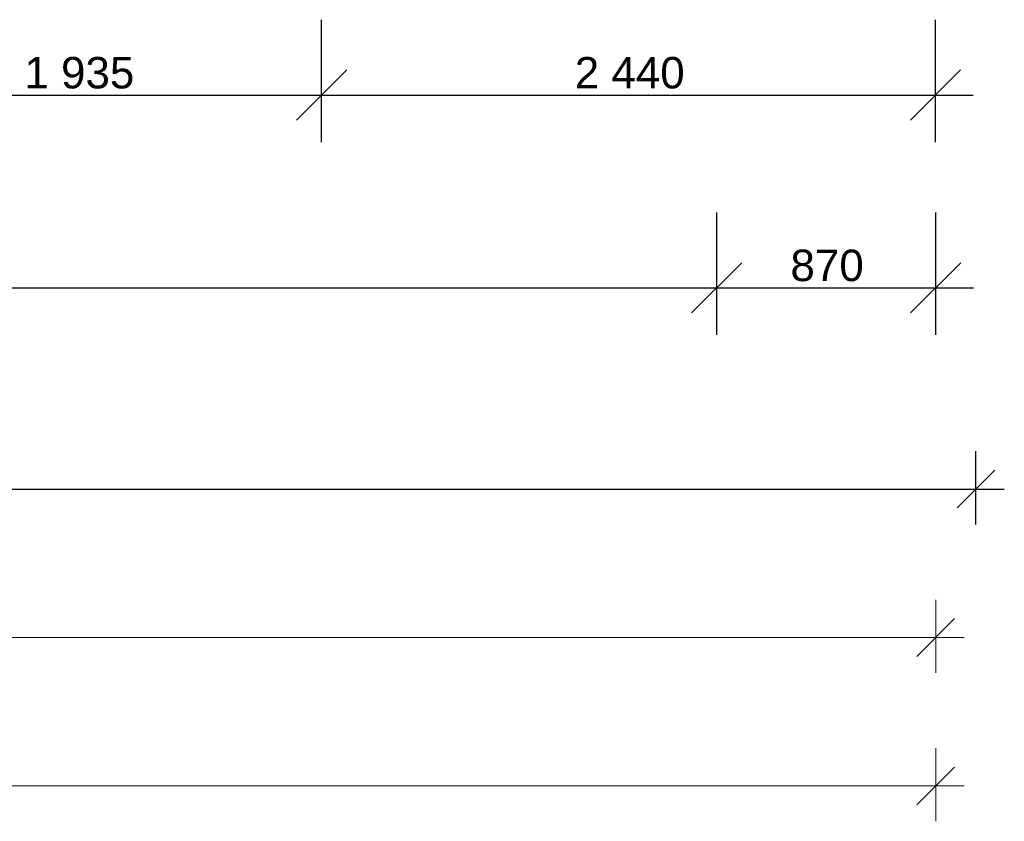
# Model space of a CAD drawing. Header units: millimetres. Extents: x -28017 to 3863, y -4271 to 20239.
# Tile 85 of 243: x -3962 to -49, y -4271 to -1084. Entities that reach past the tile are written whole.
import ezdxf

# ---------------------------------------------------------------- set-up
doc = ezdxf.new("R2010")
doc.units = ezdxf.units.MM
doc.header["$MEASUREMENT"] = 0
doc.layers.add('5._POHLED ZÁPADNÍ_2_Kóty - SP', color=7, linetype='Continuous')
doc.layers.add('5._POHLED ZÁPADNÍ_2_Nové_Kóty - SP', color=7, linetype='Continuous')
doc.styles.add('GENEROVANÝ_STYL_2', font='txt')

msp = doc.modelspace()

# ---------------------------------------------------------------- linework, layer by layer
at = {"layer": '5._POHLED ZÁPADNÍ_2_Kóty - SP', "color": 154, "linetype": 'Continuous', "lineweight": 13}
for p, q in [((-321.7, -3681.1), (-321.7, -3390.5)), ((-396.7, -3615.5), (-246.7, -3465.5)), ((-15991.4, -3540.5), (-321.7, -3540.5)), ((-321.7, -3540.5), (-209.2, -3540.5)), ((-321.7, -4271.3), (-321.7, -3980.6)), ((-396.7, -4205.6), (-246.7, -4055.6)), ((-26887.2, -4130.6), (-321.7, -4130.6)), ((-321.7, -4130.6), (-209.2, -4130.6))]:
    msp.add_line(p, q, dxfattribs=at)
at = {"layer": '5._POHLED ZÁPADNÍ_2_Nové_Kóty - SP', "color": 1, "linetype": 'Continuous', "lineweight": 25}
for p, q in [((-2762.3, -1571.9), (-2762.3, -1084.4)), ((-322.6, -1571.9), (-322.6, -1084.4)), ((-2662.3, -1284.4), (-2862.3, -1484.4)), ((-422.6, -1484.4), (-222.6, -1284.4)), ((-4696.8, -1384.4), (-2762.3, -1384.4)), ((-2762.3, -1384.4), (-322.6, -1384.4)), ((-322.6, -1384.4), (-172.6, -1384.4)), ((-1191.7, -2337.9), (-1191.7, -1850.4)), ((-321.7, -2337.9), (-321.7, -1850.4)), ((-1091.7, -2050.4), (-1291.7, -2250.4)), ((-421.7, -2250.4), (-221.7, -2050.4)), ((-7316.5, -2150.4), (-1191.7, -2150.4)), ((-1191.7, -2150.4), (-321.7, -2150.4)), ((-321.7, -2150.4), (-171.7, -2150.4)), ((-161.7, -3091), (-161.7, -2800.4)), ((-236.7, -3025.4), (-86.7, -2875.4)), ((-20641.6, -2950.4), (-161.7, -2950.4)), ((-161.7, -2950.4), (-49.2, -2950.4))]:
    msp.add_line(p, q, dxfattribs=at)

# ---------------------------------------------------------------- texts
at = {"layer": '5._POHLED ZÁPADNÍ_2_Kóty - SP', "color": 1, "linetype": 'Continuous', "lineweight": 25, "char_height": 125, "attachment_point": 7, "style": 'GENEROVANÝ_STYL_2'}
for s, insert, width in [('\\A1;{\\pql;\\fArial|b0|i0|c0|p38;1\xa0935}', (-3943.2, -1359.4), 427.429), ('\\A1;{\\pql;\\fArial|b0|i0|c0|p38;2\xa0440}', (-1756.2, -1359.4), 427.429), ('\\A1;{\\pql;\\fArial|b0|i0|c0|p38;870}', (-899, -2125.4), 284.572)]:
    msp.add_mtext(s, dxfattribs=dict(at, insert=insert, width=width))

doc.saveas('drawing.dxf')
